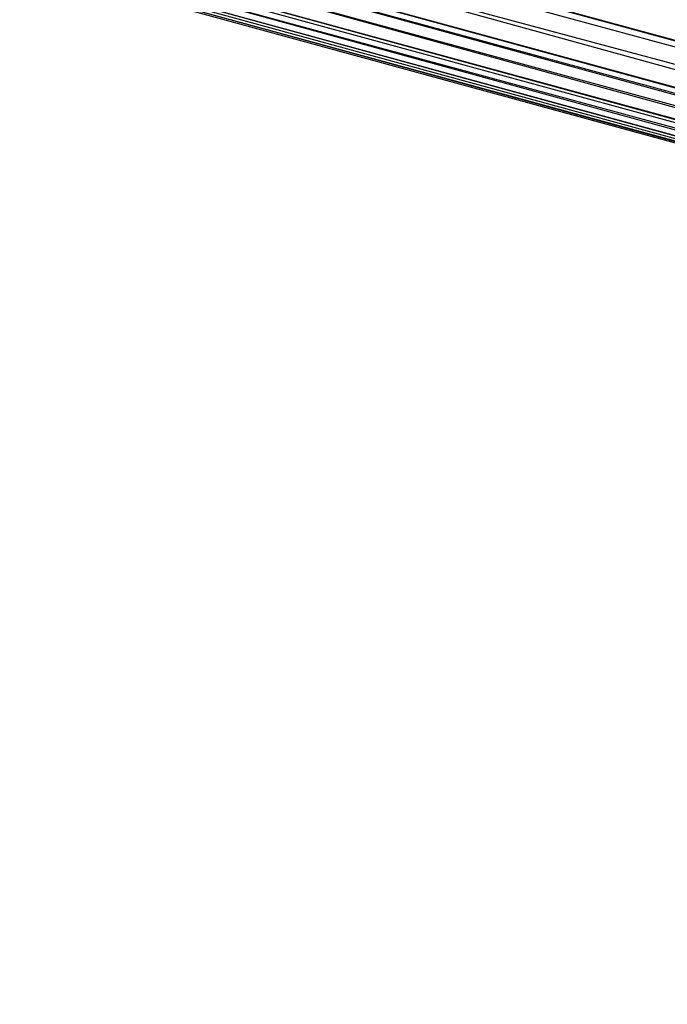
# Paper-space layout '_Trimétrica' of a CAD drawing. Header units: millimetres. Extents: x -426 to 1062, y -989 to 76.
# Tile 7 of 31: x 361 to 397, y -188 to -132. Entities that reach past the tile are written whole.
import ezdxf

# ---------------------------------------------------------------- set-up
doc = ezdxf.new("R2010")
doc.units = ezdxf.units.MM

psp = doc.layouts.new('_Trimétrica')

# ---------------------------------------------------------------- linework, layer by layer
at = {"color": 7, "linetype": 'Continuous', "lineweight": 25}
for p, q in [((360.731, -123.401), (638.572, -199.331)), ((360.731, -123.401), (638.626, -199.603)), ((360.816, -123.821), (638.626, -199.603)), ((361.118, -125.028), (638.626, -199.603)), ((361.118, -125.028), (639.358, -202.102)), ((361.569, -126.3), (639.358, -202.102)), ((361.569, -126.3), (639.505, -202.458)), ((361.744, -126.695), (639.505, -202.458)), ((361.744, -126.695), (639.913, -203.305)), ((362.165, -127.497), (639.913, -203.305)), ((362.165, -127.497), (640.555, -204.344)), ((362.81, -128.425), (640.555, -204.344)), ((362.81, -128.425), (640.776, -204.639)), ((363.03, -128.679), (640.776, -204.639)), ((363.502, -129.161), (640.776, -204.639)), ((363.502, -129.161), (642.019, -205.844)), ((364.156, -129.714), (642.019, -205.844)), ((364.156, -129.714), (642.278, -206.022)), ((364.526, -129.975), (642.278, -206.022)), ((365.041, -130.276), (642.278, -206.022)), ((365.041, -130.276), (643.682, -206.648)), ((365.844, -130.591), (643.682, -206.648))]:
    psp.add_line(p, q, dxfattribs=at)

doc.saveas('drawing.dxf')
